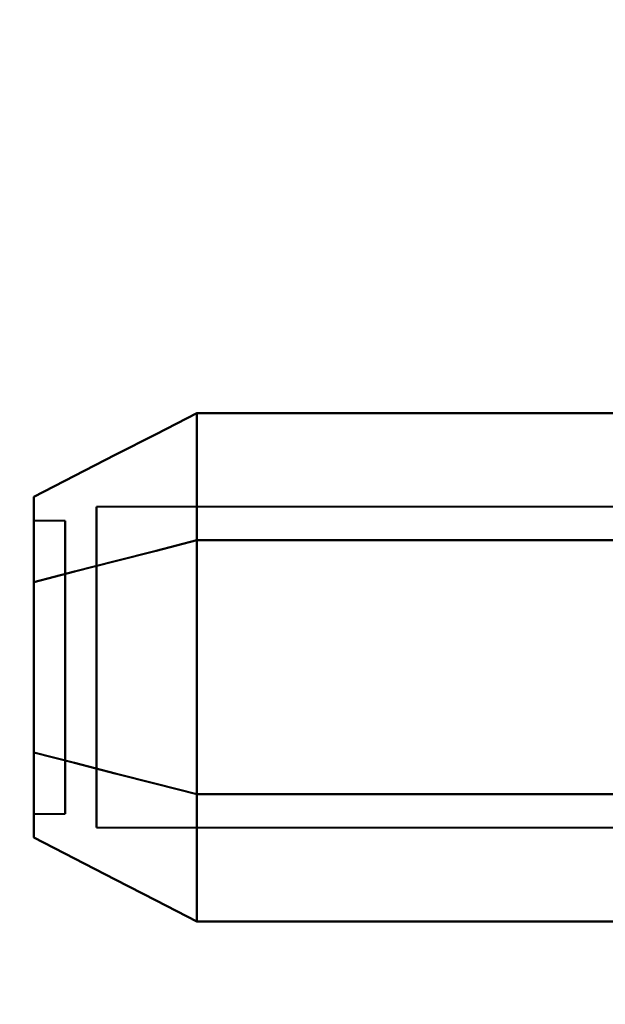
# Model space of a CAD drawing. Header units: millimetres. Extents: x -1321 to 1388, y -120 to 1267.
# Tile 9 of 88: x -437 to -428, y 178 to 194. Entities that reach past the tile are written whole.
import ezdxf

# ---------------------------------------------------------------- set-up
doc = ezdxf.new("R2010")
doc.units = ezdxf.units.MM
for name, color, linetype, lineweight in [('A-ANNO-DIMS', 211, 'Continuous', 30), ('A-ANNO-DIMS-20', 211, 'Continuous', 30), ('G-IMPT', 8, 'Continuous', 40)]:
    doc.layers.add(name, color=color, linetype=linetype, lineweight=lineweight)
doc.styles.add('Arial_1', font='arial.ttf', dxfattribs={"height": 60})
doc.dimstyles.new('Linéaire', dxfattribs={"dimscale": 304.8, "dimtxt": 61.215564, "dimasz": 0.131234, "dimexe": 0.131234, "dimexo": 0.131234, "dimgap": 0.131234, "dimtad": 1, "dimdec": 0, "dimzin": 0, "dimdsep": 46, "dimtxsty": 'Arial_1', "dimblk1": 'OBLIQUE', "dimblk2": 'OBLIQUE', "dimsah": 1, "dimcen": 0.09, "dimazin": 0, "dimtfac": 1, "dimtdec": 4, "dimtix": 1, "dimtmove": 0, "dimatfit": 3, "dimfxl": 1, "dimtvp": 1, "dimtfill": 1, "dimtolj": 1, "dimtzin": 0, "dimarcsym": 2})

# ---------------------------------------------------------------- blocks, each defined once
blk = doc.blocks.new('NEXA 1500 CALQUES_dwg-769064-Droite')
at = {"layer": 'G-IMPT'}
for p, q in [((-424, 185.921), (-435.889, 185.921)), ((-424, 185.921), (-435.889, 185.921)), ((-424, 185.921), (-435.889, 185.921)), ((-424, 185.921), (-435.889, 185.921)), ((-435.889, 182.098), (-435.889, 185.921)), ((-435.889, 182.098), (-435.889, 185.921)), ((-435.889, 182.098), (-435.889, 185.921)), ((-435.889, 182.098), (-435.889, 185.921)), ((-435.889, 185.921), (-435.889, 182.098)), ((-435.889, 185.921), (-435.889, 182.098)), ((-435.889, 185.921), (-435.889, 182.098)), ((-435.889, 185.921), (-435.889, 182.098)), ((-436.389, 185.702), (-436.889, 185.702)), ((-436.389, 185.702), (-436.889, 185.702)), ((-436.389, 185.702), (-436.889, 185.702)), ((-436.389, 185.702), (-436.889, 185.702)), ((-436.889, 185.702), (-436.889, 181.248)), ((-436.889, 185.702), (-436.889, 181.248)), ((-436.889, 185.702), (-436.889, 181.248)), ((-436.889, 185.702), (-436.889, 181.248)), ((-436.889, 181.248), (-436.889, 185.702)), ((-436.889, 181.248), (-436.889, 185.702)), ((-436.889, 181.248), (-436.889, 185.702)), ((-436.889, 181.248), (-436.889, 185.702)), ((-436.389, 185.702), (-436.389, 181.248)), ((-436.389, 185.702), (-436.389, 181.248)), ((-436.389, 185.702), (-436.389, 181.248)), ((-436.389, 185.702), (-436.389, 181.248)), ((-436.389, 181.248), (-436.389, 185.702)), ((-436.389, 181.248), (-436.389, 185.702)), ((-436.389, 181.248), (-436.389, 185.702)), ((-436.389, 181.248), (-436.389, 185.702)), ((-436.889, 185.496), (-436.889, 181.042)), ((-436.889, 185.496), (-436.889, 181.042)), ((-436.889, 185.496), (-436.889, 181.042)), ((-436.889, 185.496), (-436.889, 181.042)), ((-436.889, 181.042), (-436.889, 185.496)), ((-436.889, 181.042), (-436.889, 185.496)), ((-436.889, 181.042), (-436.889, 185.496)), ((-436.889, 181.042), (-436.889, 185.496)), ((-436.389, 185.496), (-436.389, 181.042)), ((-436.389, 185.496), (-436.389, 181.042)), ((-436.389, 185.496), (-436.389, 181.042)), ((-436.389, 185.496), (-436.389, 181.042)), ((-436.389, 181.042), (-436.389, 185.496)), ((-436.389, 181.042), (-436.389, 185.496)), ((-436.389, 181.042), (-436.389, 185.496)), ((-436.389, 181.042), (-436.389, 185.496)), ((-435.889, 180.824), (-435.889, 184.646)), ((-435.889, 180.824), (-435.889, 184.646)), ((-435.889, 180.824), (-435.889, 184.646)), ((-435.889, 180.824), (-435.889, 184.646)), ((-435.889, 184.646), (-435.889, 180.824)), ((-435.889, 184.646), (-435.889, 180.824)), ((-435.889, 184.646), (-435.889, 180.824)), ((-435.889, 184.646), (-435.889, 180.824)), ((-436.889, 181.042), (-436.389, 181.042)), ((-436.889, 181.042), (-436.389, 181.042)), ((-436.889, 181.042), (-436.389, 181.042)), ((-436.889, 181.042), (-436.389, 181.042)), ((-435.889, 180.824), (-424, 180.824)), ((-435.889, 180.824), (-424, 180.824)), ((-435.889, 180.824), (-424, 180.824)), ((-435.889, 180.824), (-424, 180.824))]:
    blk.add_line(p, q, dxfattribs=at)
at = {"layer": 'G-IMPT', "flags": 128}
for points in [[(-434.296, 187.414), (-434.944, 187.081), (-435.592, 186.748), (-436.241, 186.414), (-436.889, 186.081)], [(-436.889, 186.081), (-436.241, 186.414), (-435.592, 186.748), (-434.944, 187.081), (-434.296, 187.414)], [(-434.296, 187.414), (-434.944, 187.081), (-435.592, 186.748), (-436.241, 186.414), (-436.889, 186.081)], [(-436.889, 186.081), (-436.241, 186.414), (-435.592, 186.748), (-434.944, 187.081), (-434.296, 187.414)], [(-434.296, 187.414), (-434.944, 187.081), (-435.592, 186.748), (-436.241, 186.414), (-436.889, 186.081)], [(-436.889, 186.081), (-436.241, 186.414), (-435.592, 186.748), (-434.944, 187.081), (-434.296, 187.414)], [(-434.296, 187.414), (-434.944, 187.081), (-435.592, 186.748), (-436.241, 186.414), (-436.889, 186.081)], [(-436.889, 186.081), (-436.241, 186.414), (-435.592, 186.748), (-434.944, 187.081), (-434.296, 187.414)], [(-434.296, 185.393), (-434.296, 185.898), (-434.296, 186.403), (-434.296, 186.909), (-434.296, 187.414)], [(-434.296, 187.414), (-434.296, 186.909), (-434.296, 186.403), (-434.296, 185.898), (-434.296, 185.393)], [(-434.296, 185.393), (-434.296, 185.898), (-434.296, 186.403), (-434.296, 186.909), (-434.296, 187.414)], [(-434.296, 187.414), (-434.296, 186.909), (-434.296, 186.403), (-434.296, 185.898), (-434.296, 185.393)], [(-434.296, 185.393), (-434.296, 185.898), (-434.296, 186.403), (-434.296, 186.909), (-434.296, 187.414)], [(-434.296, 187.414), (-434.296, 186.909), (-434.296, 186.403), (-434.296, 185.898), (-434.296, 185.393)], [(-434.296, 185.393), (-434.296, 185.898), (-434.296, 186.403), (-434.296, 186.909), (-434.296, 187.414)], [(-434.296, 187.414), (-434.296, 186.909), (-434.296, 186.403), (-434.296, 185.898), (-434.296, 185.393)], [(-434.296, 187.414), (-434.296, 186.909), (-434.296, 186.403), (-434.296, 185.898), (-434.296, 185.393)], [(-424.296, 187.414), (-426.796, 187.414), (-429.296, 187.414), (-431.796, 187.414), (-434.296, 187.414)], [(-434.296, 185.393), (-434.296, 185.898), (-434.296, 186.403), (-434.296, 186.909), (-434.296, 187.414)], [(-434.296, 187.414), (-431.796, 187.414), (-429.296, 187.414), (-426.796, 187.414), (-424.296, 187.414)], [(-434.296, 187.414), (-434.296, 186.909), (-434.296, 186.403), (-434.296, 185.898), (-434.296, 185.393)], [(-424.296, 187.414), (-426.796, 187.414), (-429.296, 187.414), (-431.796, 187.414), (-434.296, 187.414)], [(-434.296, 185.393), (-434.296, 185.898), (-434.296, 186.403), (-434.296, 186.909), (-434.296, 187.414)], [(-434.296, 187.414), (-431.796, 187.414), (-429.296, 187.414), (-426.796, 187.414), (-424.296, 187.414)], [(-434.296, 187.414), (-434.296, 186.909), (-434.296, 186.403), (-434.296, 185.898), (-434.296, 185.393)], [(-424.296, 187.414), (-426.796, 187.414), (-429.296, 187.414), (-431.796, 187.414), (-434.296, 187.414)], [(-434.296, 185.393), (-434.296, 185.898), (-434.296, 186.403), (-434.296, 186.909), (-434.296, 187.414)], [(-434.296, 187.414), (-431.796, 187.414), (-429.296, 187.414), (-426.796, 187.414), (-424.296, 187.414)], [(-434.296, 187.414), (-434.296, 186.909), (-434.296, 186.403), (-434.296, 185.898), (-434.296, 185.393)], [(-424.296, 187.414), (-426.796, 187.414), (-429.296, 187.414), (-431.796, 187.414), (-434.296, 187.414)], [(-434.296, 185.393), (-434.296, 185.898), (-434.296, 186.403), (-434.296, 186.909), (-434.296, 187.414)], [(-434.296, 187.414), (-431.796, 187.414), (-429.296, 187.414), (-426.796, 187.414), (-424.296, 187.414)], [(-436.889, 184.727), (-436.241, 184.893), (-435.592, 185.06), (-434.944, 185.226), (-434.296, 185.393)], [(-434.296, 185.393), (-434.944, 185.226), (-435.592, 185.06), (-436.241, 184.893), (-436.889, 184.727)], [(-436.889, 184.727), (-436.241, 184.893), (-435.592, 185.06), (-434.944, 185.226), (-434.296, 185.393)], [(-434.296, 185.393), (-434.944, 185.226), (-435.592, 185.06), (-436.241, 184.893), (-436.889, 184.727)], [(-436.889, 184.727), (-436.241, 184.893), (-435.592, 185.06), (-434.944, 185.226), (-434.296, 185.393)], [(-434.296, 185.393), (-434.944, 185.226), (-435.592, 185.06), (-436.241, 184.893), (-436.889, 184.727)], [(-436.889, 184.727), (-436.241, 184.893), (-435.592, 185.06), (-434.944, 185.226), (-434.296, 185.393)], [(-434.296, 185.393), (-434.944, 185.226), (-435.592, 185.06), (-436.241, 184.893), (-436.889, 184.727)], [(-434.296, 185.393), (-434.944, 185.226), (-435.592, 185.06), (-436.241, 184.893), (-436.889, 184.727)], [(-436.889, 184.727), (-436.241, 184.893), (-435.592, 185.06), (-434.944, 185.226), (-434.296, 185.393)], [(-434.296, 185.393), (-434.944, 185.226), (-435.592, 185.06), (-436.241, 184.893), (-436.889, 184.727)], [(-436.889, 184.727), (-436.241, 184.893), (-435.592, 185.06), (-434.944, 185.226), (-434.296, 185.393)], [(-434.296, 185.393), (-434.944, 185.226), (-435.592, 185.06), (-436.241, 184.893), (-436.889, 184.727)], [(-436.889, 184.727), (-436.241, 184.893), (-435.592, 185.06), (-434.944, 185.226), (-434.296, 185.393)], [(-434.296, 185.393), (-434.944, 185.226), (-435.592, 185.06), (-436.241, 184.893), (-436.889, 184.727)], [(-436.889, 184.727), (-436.241, 184.893), (-435.592, 185.06), (-434.944, 185.226), (-434.296, 185.393)], [(-434.296, 185.393), (-434.296, 184.383), (-434.296, 183.372), (-434.296, 182.362), (-434.296, 181.352)], [(-434.296, 181.352), (-434.296, 182.362), (-434.296, 183.372), (-434.296, 184.383), (-434.296, 185.393)], [(-434.296, 185.393), (-434.296, 184.383), (-434.296, 183.372), (-434.296, 182.362), (-434.296, 181.352)], [(-434.296, 181.352), (-434.296, 182.362), (-434.296, 183.372), (-434.296, 184.383), (-434.296, 185.393)], [(-434.296, 181.352), (-434.296, 182.362), (-434.296, 183.372), (-434.296, 184.383), (-434.296, 185.393)], [(-434.296, 185.393), (-434.296, 184.383), (-434.296, 183.372), (-434.296, 182.362), (-434.296, 181.352)], [(-434.296, 181.352), (-434.296, 182.362), (-434.296, 183.372), (-434.296, 184.383), (-434.296, 185.393)], [(-434.296, 185.393), (-434.296, 184.383), (-434.296, 183.372), (-434.296, 182.362), (-434.296, 181.352)], [(-434.296, 181.352), (-434.296, 182.362), (-434.296, 183.372), (-434.296, 184.383), (-434.296, 185.393)], [(-434.296, 185.393), (-431.796, 185.393), (-429.296, 185.393), (-426.796, 185.393), (-424.296, 185.393)], [(-434.296, 185.393), (-434.296, 184.383), (-434.296, 183.372), (-434.296, 182.362), (-434.296, 181.352)], [(-424.296, 185.393), (-426.796, 185.393), (-429.296, 185.393), (-431.796, 185.393), (-434.296, 185.393)], [(-434.296, 185.393), (-431.796, 185.393), (-429.296, 185.393), (-426.796, 185.393), (-424.296, 185.393)], [(-424.296, 185.393), (-426.796, 185.393), (-429.296, 185.393), (-431.796, 185.393), (-434.296, 185.393)], [(-434.296, 181.352), (-434.296, 182.362), (-434.296, 183.372), (-434.296, 184.383), (-434.296, 185.393)], [(-434.296, 185.393), (-431.796, 185.393), (-429.296, 185.393), (-426.796, 185.393), (-424.296, 185.393)], [(-434.296, 185.393), (-434.296, 184.383), (-434.296, 183.372), (-434.296, 182.362), (-434.296, 181.352)], [(-424.296, 185.393), (-426.796, 185.393), (-429.296, 185.393), (-431.796, 185.393), (-434.296, 185.393)], [(-434.296, 185.393), (-431.796, 185.393), (-429.296, 185.393), (-426.796, 185.393), (-424.296, 185.393)], [(-424.296, 185.393), (-426.796, 185.393), (-429.296, 185.393), (-431.796, 185.393), (-434.296, 185.393)], [(-434.296, 185.393), (-434.296, 184.383), (-434.296, 183.372), (-434.296, 182.362), (-434.296, 181.352)], [(-424.296, 185.393), (-426.796, 185.393), (-429.296, 185.393), (-431.796, 185.393), (-434.296, 185.393)], [(-434.296, 185.393), (-431.796, 185.393), (-429.296, 185.393), (-426.796, 185.393), (-424.296, 185.393)], [(-424.296, 185.393), (-426.796, 185.393), (-429.296, 185.393), (-431.796, 185.393), (-434.296, 185.393)], [(-434.296, 181.352), (-434.296, 182.362), (-434.296, 183.372), (-434.296, 184.383), (-434.296, 185.393)], [(-434.296, 185.393), (-431.796, 185.393), (-429.296, 185.393), (-426.796, 185.393), (-424.296, 185.393)], [(-434.296, 185.393), (-434.296, 184.383), (-434.296, 183.372), (-434.296, 182.362), (-434.296, 181.352)], [(-424.296, 185.393), (-426.796, 185.393), (-429.296, 185.393), (-431.796, 185.393), (-434.296, 185.393)], [(-434.296, 185.393), (-431.796, 185.393), (-429.296, 185.393), (-426.796, 185.393), (-424.296, 185.393)], [(-424.296, 185.393), (-426.796, 185.393), (-429.296, 185.393), (-431.796, 185.393), (-434.296, 185.393)], [(-434.296, 181.352), (-434.296, 182.362), (-434.296, 183.372), (-434.296, 184.383), (-434.296, 185.393)], [(-434.296, 185.393), (-431.796, 185.393), (-429.296, 185.393), (-426.796, 185.393), (-424.296, 185.393)], [(-434.296, 181.352), (-434.944, 181.518), (-435.592, 181.685), (-436.241, 181.851), (-436.889, 182.018)], [(-436.889, 182.018), (-436.241, 181.851), (-435.592, 181.685), (-434.944, 181.518), (-434.296, 181.352)], [(-434.296, 181.352), (-434.944, 181.518), (-435.592, 181.685), (-436.241, 181.851), (-436.889, 182.018)], [(-436.889, 182.018), (-436.241, 181.851), (-435.592, 181.685), (-434.944, 181.518), (-434.296, 181.352)], [(-434.296, 181.352), (-434.944, 181.518), (-435.592, 181.685), (-436.241, 181.851), (-436.889, 182.018)], [(-436.889, 182.018), (-436.241, 181.851), (-435.592, 181.685), (-434.944, 181.518), (-434.296, 181.352)], [(-434.296, 181.352), (-434.944, 181.518), (-435.592, 181.685), (-436.241, 181.851), (-436.889, 182.018)], [(-436.889, 182.018), (-436.241, 181.851), (-435.592, 181.685), (-434.944, 181.518), (-434.296, 181.352)], [(-436.889, 182.018), (-436.241, 181.851), (-435.592, 181.685), (-434.944, 181.518), (-434.296, 181.352)], [(-434.296, 181.352), (-434.944, 181.518), (-435.592, 181.685), (-436.241, 181.851), (-436.889, 182.018)], [(-436.889, 182.018), (-436.241, 181.851), (-435.592, 181.685), (-434.944, 181.518), (-434.296, 181.352)], [(-434.296, 181.352), (-434.944, 181.518), (-435.592, 181.685), (-436.241, 181.851), (-436.889, 182.018)], [(-436.889, 182.018), (-436.241, 181.851), (-435.592, 181.685), (-434.944, 181.518), (-434.296, 181.352)], [(-434.296, 181.352), (-434.944, 181.518), (-435.592, 181.685), (-436.241, 181.851), (-436.889, 182.018)], [(-436.889, 182.018), (-436.241, 181.851), (-435.592, 181.685), (-434.944, 181.518), (-434.296, 181.352)], [(-434.296, 181.352), (-434.944, 181.518), (-435.592, 181.685), (-436.241, 181.851), (-436.889, 182.018)], [(-434.296, 181.352), (-434.296, 180.846), (-434.296, 180.341), (-434.296, 179.836), (-434.296, 179.331)], [(-434.296, 179.331), (-434.296, 179.836), (-434.296, 180.341), (-434.296, 180.846), (-434.296, 181.352)], [(-434.296, 181.352), (-434.296, 180.846), (-434.296, 180.341), (-434.296, 179.836), (-434.296, 179.331)], [(-434.296, 179.331), (-434.296, 179.836), (-434.296, 180.341), (-434.296, 180.846), (-434.296, 181.352)], [(-434.296, 181.352), (-434.296, 180.846), (-434.296, 180.341), (-434.296, 179.836), (-434.296, 179.331)], [(-434.296, 179.331), (-434.296, 179.836), (-434.296, 180.341), (-434.296, 180.846), (-434.296, 181.352)], [(-434.296, 181.352), (-434.296, 180.846), (-434.296, 180.341), (-434.296, 179.836), (-434.296, 179.331)], [(-434.296, 179.331), (-434.296, 179.836), (-434.296, 180.341), (-434.296, 180.846), (-434.296, 181.352)], [(-424.296, 181.352), (-426.796, 181.352), (-429.296, 181.352), (-431.796, 181.352), (-434.296, 181.352)], [(-434.296, 179.331), (-434.296, 179.836), (-434.296, 180.341), (-434.296, 180.846), (-434.296, 181.352)], [(-434.296, 181.352), (-431.796, 181.352), (-429.296, 181.352), (-426.796, 181.352), (-424.296, 181.352)], [(-434.296, 181.352), (-434.296, 180.846), (-434.296, 180.341), (-434.296, 179.836), (-434.296, 179.331)], [(-424.296, 181.352), (-426.796, 181.352), (-429.296, 181.352), (-431.796, 181.352), (-434.296, 181.352)], [(-434.296, 181.352), (-431.796, 181.352), (-429.296, 181.352), (-426.796, 181.352), (-424.296, 181.352)], [(-424.296, 181.352), (-426.796, 181.352), (-429.296, 181.352), (-431.796, 181.352), (-434.296, 181.352)], [(-434.296, 179.331), (-434.296, 179.836), (-434.296, 180.341), (-434.296, 180.846), (-434.296, 181.352)], [(-434.296, 181.352), (-431.796, 181.352), (-429.296, 181.352), (-426.796, 181.352), (-424.296, 181.352)], [(-434.296, 181.352), (-434.296, 180.846), (-434.296, 180.341), (-434.296, 179.836), (-434.296, 179.331)], [(-424.296, 181.352), (-426.796, 181.352), (-429.296, 181.352), (-431.796, 181.352), (-434.296, 181.352)], [(-434.296, 181.352), (-431.796, 181.352), (-429.296, 181.352), (-426.796, 181.352), (-424.296, 181.352)], [(-434.296, 181.352), (-431.796, 181.352), (-429.296, 181.352), (-426.796, 181.352), (-424.296, 181.352)], [(-424.296, 181.352), (-426.796, 181.352), (-429.296, 181.352), (-431.796, 181.352), (-434.296, 181.352)], [(-434.296, 179.331), (-434.296, 179.836), (-434.296, 180.341), (-434.296, 180.846), (-434.296, 181.352)], [(-434.296, 181.352), (-431.796, 181.352), (-429.296, 181.352), (-426.796, 181.352), (-424.296, 181.352)], [(-434.296, 181.352), (-434.296, 180.846), (-434.296, 180.341), (-434.296, 179.836), (-434.296, 179.331)], [(-424.296, 181.352), (-426.796, 181.352), (-429.296, 181.352), (-431.796, 181.352), (-434.296, 181.352)], [(-434.296, 181.352), (-431.796, 181.352), (-429.296, 181.352), (-426.796, 181.352), (-424.296, 181.352)], [(-424.296, 181.352), (-426.796, 181.352), (-429.296, 181.352), (-431.796, 181.352), (-434.296, 181.352)], [(-434.296, 179.331), (-434.296, 179.836), (-434.296, 180.341), (-434.296, 180.846), (-434.296, 181.352)], [(-434.296, 181.352), (-431.796, 181.352), (-429.296, 181.352), (-426.796, 181.352), (-424.296, 181.352)], [(-434.296, 181.352), (-434.296, 180.846), (-434.296, 180.341), (-434.296, 179.836), (-434.296, 179.331)], [(-424.296, 181.352), (-426.796, 181.352), (-429.296, 181.352), (-431.796, 181.352), (-434.296, 181.352)], [(-434.296, 179.331), (-434.944, 179.664), (-435.592, 179.997), (-436.241, 180.33), (-436.889, 180.663)], [(-436.889, 180.663), (-436.241, 180.33), (-435.592, 179.997), (-434.944, 179.664), (-434.296, 179.331)], [(-434.296, 179.331), (-434.944, 179.664), (-435.592, 179.997), (-436.241, 180.33), (-436.889, 180.663)], [(-436.889, 180.663), (-436.241, 180.33), (-435.592, 179.997), (-434.944, 179.664), (-434.296, 179.331)], [(-434.296, 179.331), (-434.944, 179.664), (-435.592, 179.997), (-436.241, 180.33), (-436.889, 180.663)], [(-436.889, 180.663), (-436.241, 180.33), (-435.592, 179.997), (-434.944, 179.664), (-434.296, 179.331)], [(-434.296, 179.331), (-434.944, 179.664), (-435.592, 179.997), (-436.241, 180.33), (-436.889, 180.663)], [(-436.889, 180.663), (-436.241, 180.33), (-435.592, 179.997), (-434.944, 179.664), (-434.296, 179.331)], [(-424.296, 179.331), (-426.796, 179.331), (-429.296, 179.331), (-431.796, 179.331), (-434.296, 179.331)], [(-434.296, 179.331), (-431.796, 179.331), (-429.296, 179.331), (-426.796, 179.331), (-424.296, 179.331)], [(-424.296, 179.331), (-426.796, 179.331), (-429.296, 179.331), (-431.796, 179.331), (-434.296, 179.331)], [(-434.296, 179.331), (-431.796, 179.331), (-429.296, 179.331), (-426.796, 179.331), (-424.296, 179.331)], [(-424.296, 179.331), (-426.796, 179.331), (-429.296, 179.331), (-431.796, 179.331), (-434.296, 179.331)], [(-434.296, 179.331), (-431.796, 179.331), (-429.296, 179.331), (-426.796, 179.331), (-424.296, 179.331)], [(-424.296, 179.331), (-426.796, 179.331), (-429.296, 179.331), (-431.796, 179.331), (-434.296, 179.331)], [(-434.296, 179.331), (-431.796, 179.331), (-429.296, 179.331), (-426.796, 179.331), (-424.296, 179.331)]]:
    blk.add_lwpolyline(points, dxfattribs=at)
at = {"layer": 'G-IMPT'}
for points in [[(-436.889, 184.727), (-436.889, 185.111), (-436.889, 185.738), (-436.889, 186.032), (-436.889, 186.081)], [(-436.889, 186.081), (-436.889, 186.032), (-436.889, 185.739), (-436.889, 185.111), (-436.889, 184.727)], [(-436.889, 184.727), (-436.889, 185.111), (-436.889, 185.738), (-436.889, 186.032), (-436.889, 186.081)], [(-436.889, 186.081), (-436.889, 186.032), (-436.889, 185.739), (-436.889, 185.111), (-436.889, 184.727)], [(-436.889, 184.727), (-436.889, 185.111), (-436.889, 185.738), (-436.889, 186.032), (-436.889, 186.081)], [(-436.889, 186.081), (-436.889, 186.032), (-436.889, 185.739), (-436.889, 185.111), (-436.889, 184.727)], [(-436.889, 184.727), (-436.889, 185.111), (-436.889, 185.738), (-436.889, 186.032), (-436.889, 186.081)], [(-436.889, 186.081), (-436.889, 186.032), (-436.889, 185.739), (-436.889, 185.111), (-436.889, 184.727)], [(-436.889, 186.081), (-436.889, 186.035), (-436.889, 185.739), (-436.889, 185.105), (-436.889, 184.727)], [(-436.889, 184.727), (-436.889, 185.106), (-436.889, 185.74), (-436.889, 186.035), (-436.889, 186.081)], [(-436.889, 186.081), (-436.889, 186.035), (-436.889, 185.739), (-436.889, 185.105), (-436.889, 184.727)], [(-436.889, 184.727), (-436.889, 185.106), (-436.889, 185.74), (-436.889, 186.035), (-436.889, 186.081)], [(-436.889, 186.081), (-436.889, 186.035), (-436.889, 185.739), (-436.889, 185.105), (-436.889, 184.727)], [(-436.889, 184.727), (-436.889, 185.106), (-436.889, 185.74), (-436.889, 186.035), (-436.889, 186.081)], [(-436.889, 186.081), (-436.889, 186.035), (-436.889, 185.739), (-436.889, 185.105), (-436.889, 184.727)], [(-436.889, 184.727), (-436.889, 185.106), (-436.889, 185.74), (-436.889, 186.035), (-436.889, 186.081)], [(-436.889, 182.018), (-436.889, 182.451), (-436.889, 183.372), (-436.889, 184.293), (-436.889, 184.727)], [(-436.889, 184.727), (-436.889, 184.293), (-436.889, 183.373), (-436.889, 182.452), (-436.889, 182.018)], [(-436.889, 182.018), (-436.889, 182.451), (-436.889, 183.372), (-436.889, 184.293), (-436.889, 184.727)], [(-436.889, 184.727), (-436.889, 184.293), (-436.889, 183.373), (-436.889, 182.452), (-436.889, 182.018)], [(-436.889, 184.727), (-436.889, 184.293), (-436.889, 183.373), (-436.889, 182.452), (-436.889, 182.018)], [(-436.889, 182.018), (-436.889, 182.451), (-436.889, 183.372), (-436.889, 184.293), (-436.889, 184.727)], [(-436.889, 184.727), (-436.889, 184.293), (-436.889, 183.373), (-436.889, 182.452), (-436.889, 182.018)], [(-436.889, 182.018), (-436.889, 182.451), (-436.889, 183.372), (-436.889, 184.293), (-436.889, 184.727)], [(-436.889, 182.018), (-436.889, 182.443), (-436.889, 183.373), (-436.889, 184.302), (-436.889, 184.727)], [(-436.889, 184.727), (-436.889, 184.302), (-436.889, 183.372), (-436.889, 182.443), (-436.889, 182.018)], [(-436.889, 182.018), (-436.889, 182.443), (-436.889, 183.373), (-436.889, 184.302), (-436.889, 184.727)], [(-436.889, 184.727), (-436.889, 184.302), (-436.889, 183.372), (-436.889, 182.443), (-436.889, 182.018)], [(-436.889, 184.727), (-436.889, 184.302), (-436.889, 183.372), (-436.889, 182.443), (-436.889, 182.018)], [(-436.889, 182.018), (-436.889, 182.443), (-436.889, 183.373), (-436.889, 184.302), (-436.889, 184.727)], [(-436.889, 184.727), (-436.889, 184.302), (-436.889, 183.372), (-436.889, 182.443), (-436.889, 182.018)], [(-436.889, 182.018), (-436.889, 182.443), (-436.889, 183.373), (-436.889, 184.302), (-436.889, 184.727)], [(-436.889, 182.018), (-436.889, 181.634), (-436.889, 181.006), (-436.889, 180.713), (-436.889, 180.663)], [(-436.889, 180.663), (-436.889, 180.713), (-436.889, 181.006), (-436.889, 181.634), (-436.889, 182.018)], [(-436.889, 182.018), (-436.889, 181.634), (-436.889, 181.006), (-436.889, 180.713), (-436.889, 180.663)], [(-436.889, 180.663), (-436.889, 180.713), (-436.889, 181.006), (-436.889, 181.634), (-436.889, 182.018)], [(-436.889, 182.018), (-436.889, 181.634), (-436.889, 181.006), (-436.889, 180.713), (-436.889, 180.663)], [(-436.889, 180.663), (-436.889, 180.713), (-436.889, 181.006), (-436.889, 181.634), (-436.889, 182.018)], [(-436.889, 182.018), (-436.889, 181.634), (-436.889, 181.006), (-436.889, 180.713), (-436.889, 180.663)], [(-436.889, 180.663), (-436.889, 180.713), (-436.889, 181.006), (-436.889, 181.634), (-436.889, 182.018)], [(-436.889, 180.663), (-436.889, 180.71), (-436.889, 181.005), (-436.889, 181.639), (-436.889, 182.018)], [(-436.889, 182.018), (-436.889, 181.639), (-436.889, 181.005), (-436.889, 180.71), (-436.889, 180.663)], [(-436.889, 180.663), (-436.889, 180.71), (-436.889, 181.005), (-436.889, 181.639), (-436.889, 182.018)], [(-436.889, 182.018), (-436.889, 181.639), (-436.889, 181.005), (-436.889, 180.71), (-436.889, 180.663)], [(-436.889, 180.663), (-436.889, 180.71), (-436.889, 181.005), (-436.889, 181.639), (-436.889, 182.018)], [(-436.889, 182.018), (-436.889, 181.639), (-436.889, 181.005), (-436.889, 180.71), (-436.889, 180.663)], [(-436.889, 180.663), (-436.889, 180.71), (-436.889, 181.005), (-436.889, 181.639), (-436.889, 182.018)], [(-436.889, 182.018), (-436.889, 181.639), (-436.889, 181.005), (-436.889, 180.71), (-436.889, 180.663)]]:
    blk.add_open_spline(points, degree=3, dxfattribs=at)
blk = doc.blocks.new('DIMBLOCK1-Droite')
at = {"layer": 'A-ANNO-DIMS-20'}
for p, q in [((-455, 134.913), (-455, 174.913)), ((0, 134.913), (0, 174.913)), ((-455, 134.913), (0, 134.913)), ((-455, 134.913), (-455, 123.197)), ((0, 134.913), (0, 123.197))]:
    blk.add_line(p, q, dxfattribs=at)
at = {"layer": 'A-ANNO-DIMS-20', "lineweight": 50}
for p, q in [((-455, 134.913), (-435, 154.913)), ((0, 134.913), (20, 154.913)), ((-455, 134.913), (-475, 114.913)), ((0, 134.913), (-20, 114.913))]:
    blk.add_line(p, q, dxfattribs=at)
at = {"layer": 'A-ANNO-DIMS-20', "color": 0, "insert": (-296.721, 252.807), "char_height": 60, "width": 166.12962, "attachment_point": 1, "line_spacing_factor": 0.941778, "style": 'Arial_1', "bg_fill": 3, "box_fill_scale": 1.25, "bg_fill_color": 9, "bg_fill_true_color": 13158600, "bg_fill_transparency": 0}
blk.add_mtext('455', dxfattribs=at)
blk = doc.blocks.new('_Oblique')
at = {"color": 0, "linetype": 'ByBlock', "lineweight": -2}
blk.add_line((-0.5, -0.5), (0.5, 0.5), dxfattribs=at)

msp = doc.modelspace()

# ---------------------------------------------------------------- block references
at = {"layer": 'G-IMPT'}
msp.add_blockref('NEXA 1500 CALQUES_dwg-769064-Droite', (0, 0), dxfattribs=at)

# ---------------------------------------------------------------- next in the draw order: dimensions: what is measured, and where the dimension line sits
at = {"layer": 'A-ANNO-DIMS'}
dim = msp.add_linear_dim(base=(0, 134.913), p1=(-455, 163.197), p2=(0, 163.197), dimstyle='Linéaire', override={"dimpost": '<>', "dimfxl": 455}, dxfattribs=at)
dim.commit()
dim.dimension.update_dxf_attribs({"geometry": 'DIMBLOCK1-Droite', "text_midpoint": (-227.5, 205.424)})

doc.saveas('drawing.dxf')
